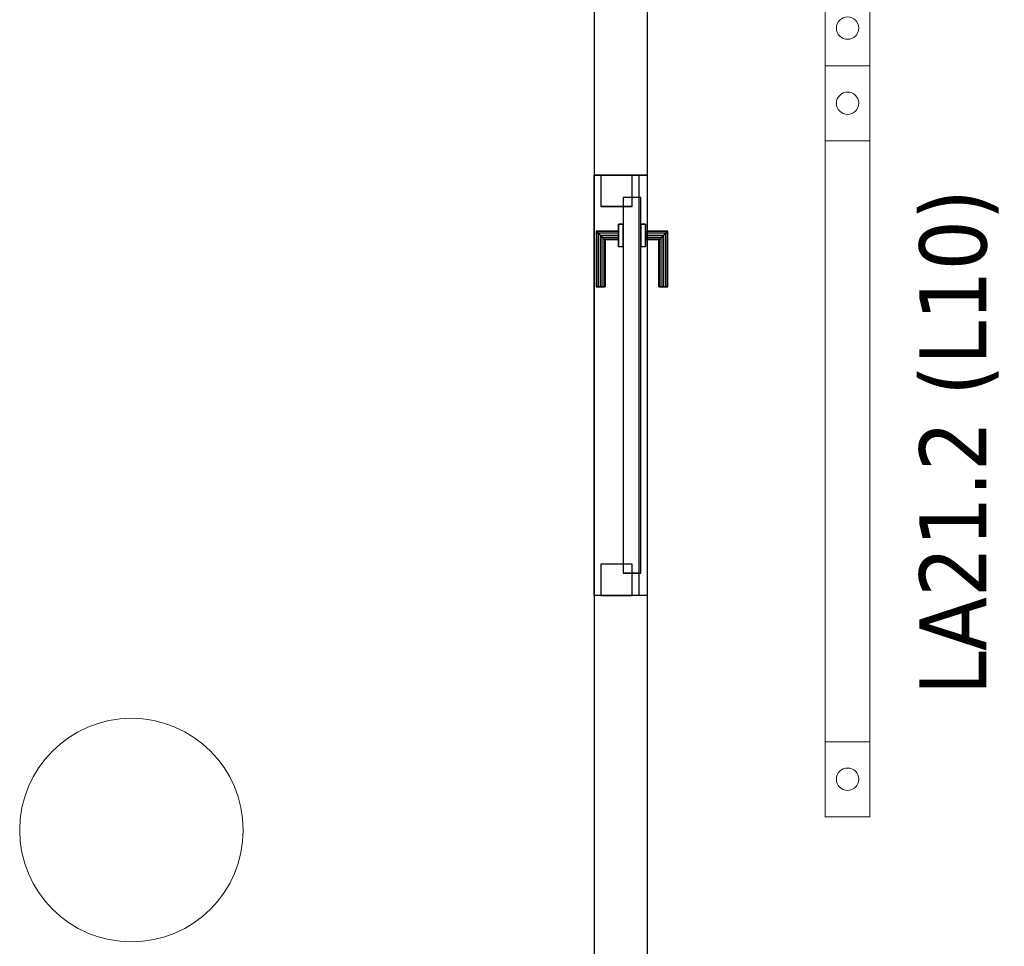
# Model space of a CAD drawing. Header units: metres. Extents: x 391.1 to 427.5, y 12.8 to 28.4.
# Tile 34 of 218: x 405.6 to 407.8, y 17.5 to 19.6. Entities that reach past the tile are written whole.
import ezdxf

# ---------------------------------------------------------------- set-up
doc = ezdxf.new("R2010")
doc.units = ezdxf.units.M
doc.layers.add('01_CARPINTERIA', color=5, linetype='Continuous', lineweight=25, true_color=0x0000ff)
for name, color, linetype, lineweight in [('A-COLS-____-MCUT', 7, 'Continuous', 18), ('A-COLS-____-OTLN', 7, 'Continuous', 18), ('A-DETL-GENF-OTLN', 7, 'Continuous', 18), ('A-GENM-____-OTLN', 7, 'Continuous', 18), ('A-WALL-____-MCUT', 7, 'Continuous', 25), ('A-WALL-____-OTLN', 7, 'Continuous', 25), ('E-LITE-EQPM-IDEN', 7, 'Continuous', 30)]:
    doc.layers.add(name, color=color, linetype=linetype, lineweight=lineweight)
doc.styles.add('Tahoma_4', font='tahoma.ttf', dxfattribs={"height": 0.15})

# ---------------------------------------------------------------- blocks, each defined once
blk = doc.blocks.new('Family - LONDR55-XX_ZZ-ARQ-CAA-M3D-Londres55-152019-03_ENLLUMENAT_P0A')
at = {"layer": '01_CARPINTERIA', "color": 161, "true_color": 0xaaaaff}
for p, q in [((0.1263, 0.1487), (0.125, 0.15)), ((0.125, 0.15), (0.125, 0.1)), ((0.125, 0.15), (0.1263, 0.1487)), ((0.25, 0.15), (0.125, 0.15)), ((0.13, 0.145), (0.1263, 0.1487)), ((0.1263, 0.1487), (0.1263, 0.1)), ((0.1263, 0.1487), (0.1263, 0.1)), ((0.1263, 0.1487), (0.13, 0.145)), ((0.25, 0.1487), (0.1263, 0.1487)), ((0.25, 0.1487), (0.1263, 0.1487)), ((0.135, 0.14), (0.13, 0.145)), ((0.13, 0.145), (0.13, 0.1)), ((0.13, 0.145), (0.13, 0.1)), ((0.13, 0.145), (0.135, 0.14)), ((0.25, 0.145), (0.13, 0.145)), ((0.25, 0.145), (0.13, 0.145)), ((0.135, 0.1), (0.135, 0.14)), ((0.135, 0.14), (0.135, 0.1)), ((0.135, 0.14), (0.14, 0.135)), ((0.14, 0.135), (0.135, 0.14)), ((0.135, 0.14), (0.25, 0.14)), ((0.25, 0.14), (0.135, 0.14)), ((0.14, 0.135), (0.14, 0.1)), ((0.14, 0.135), (0.1437, 0.1313)), ((0.1437, 0.1313), (0.14, 0.135)), ((0.14, 0.135), (0.14, 0.1)), ((0.25, 0.135), (0.14, 0.135)), ((0.25, 0.135), (0.14, 0.135)), ((0.25, 0.1487), (0.25, 0.15)), ((0.25, 0.15), (0.25, 0.1487)), ((0.25, 0.145), (0.25, 0.1487)), ((0.25, 0.1487), (0.25, 0.145)), ((0.25, 0.145), (0.25, 0.14)), ((0.25, 0.14), (0.25, 0.145)), ((0.25, 0.14), (0.25, 0.135)), ((0.25, 0.135), (0.25, 0.14)), ((0.25, 0.135), (0.25, 0.1313)), ((0.25, 0.1313), (0.25, 0.135)), ((0.1437, 0.1313), (0.1437, 0.1)), ((0.1437, 0.1313), (0.145, 0.13)), ((0.145, 0.13), (0.1437, 0.1313)), ((0.1437, 0.1313), (0.1437, 0.1)), ((0.25, 0.1313), (0.1437, 0.1313)), ((0.25, 0.1313), (0.1437, 0.1313)), ((0.145, 0.13), (0.145, 0.1)), ((0.25, 0.13), (0.145, 0.13)), ((0.25, 0.1313), (0.25, 0.13)), ((0.25, 0.13), (0.25, 0.1313)), ((0.89, 0.09), (0.05, 0.09)), ((0.05, 0.09), (0.05, 0.05)), ((0.89, 0.09), (0.05, 0.09)), ((0.05, 0.09), (0.05, 0.05)), ((0.16, 0.1), (0.11, 0.1)), ((0.11, 0.1), (0.16, 0.1)), ((0.11, 0.1), (0.11, 0.09)), ((0.11, 0.09), (0.11, 0.1)), ((0.16, 0.09), (0.11, 0.09)), ((0.11, 0.09), (0.16, 0.09)), ((0.1263, 0.1), (0.125, 0.1)), ((0.125, 0.1), (0.1263, 0.1)), ((0.13, 0.1), (0.1263, 0.1)), ((0.1263, 0.1), (0.13, 0.1)), ((0.135, 0.1), (0.13, 0.1)), ((0.13, 0.1), (0.135, 0.1)), ((0.14, 0.1), (0.135, 0.1)), ((0.135, 0.1), (0.14, 0.1)), ((0.14, 0.1), (0.1437, 0.1)), ((0.1437, 0.1), (0.14, 0.1)), ((0.1437, 0.1), (0.145, 0.1)), ((0.145, 0.1), (0.1437, 0.1)), ((0.16, 0.1), (0.16, 0.09)), ((0.16, 0.1), (0.16, 0.09)), ((0.89, 0.05), (0.89, 0.09)), ((0.89, 0.09), (0.89, 0.05)), ((0.07, 0.07), (0, 0.07)), ((0, 0.07), (0, 0)), ((0.07, 0.07), (0, 0.07)), ((0, 0.07), (0, 0)), ((0.07, 0), (0.07, 0.07)), ((0.07, 0.07), (0.07, 0)), ((0.94, 0.07), (0.87, 0.07)), ((0.87, 0.07), (0.87, 0)), ((0.94, 0.07), (0.87, 0.07)), ((0.87, 0.07), (0.87, 0)), ((0.94, 0), (0.94, 0.07)), ((0.94, 0.07), (0.94, 0)), ((0.05, 0.05), (0.89, 0.05)), ((0.05, 0.05), (0.89, 0.05)), ((0.11, 0.05), (0.16, 0.05)), ((0.16, 0.05), (0.11, 0.05)), ((0.11, 0.05), (0.11, 0.04)), ((0.11, 0.04), (0.11, 0.05)), ((0.16, 0.05), (0.16, 0.04)), ((0.16, 0.05), (0.16, 0.04)), ((0.11, 0.04), (0.16, 0.04)), ((0.16, 0.04), (0.11, 0.04)), ((0.1263, 0.04), (0.125, 0.04)), ((0.125, 0.04), (0.1263, 0.04)), ((0.125, 0.04), (0.125, -0.01)), ((0.13, 0.04), (0.1263, 0.04)), ((0.1263, 0.04), (0.13, 0.04)), ((0.1263, 0.04), (0.1263, -0.0087)), ((0.1263, 0.04), (0.1263, -0.0087)), ((0.13, 0.04), (0.135, 0.04)), ((0.135, 0.04), (0.13, 0.04)), ((0.13, 0.04), (0.13, -0.005)), ((0.13, 0.04), (0.13, -0.005)), ((0.135, 0.04), (0.14, 0.04)), ((0.14, 0.04), (0.135, 0.04)), ((0.135, 0), (0.135, 0.04)), ((0.135, 0.04), (0.135, 0)), ((0.14, 0.04), (0.1437, 0.04)), ((0.1437, 0.04), (0.14, 0.04)), ((0.14, 0.04), (0.14, 0.005)), ((0.14, 0.04), (0.14, 0.005)), ((0.1437, 0.04), (0.145, 0.04)), ((0.145, 0.04), (0.1437, 0.04)), ((0.1437, 0.04), (0.1437, 0.0087)), ((0.1437, 0.04), (0.1437, 0.0087)), ((0.145, 0.04), (0.145, 0.01)), ((0, 0), (0.07, 0)), ((0, 0), (0.07, 0)), ((0.13, -0.005), (0.135, 0)), ((0.135, 0), (0.13, -0.005)), ((0.14, 0.005), (0.135, 0)), ((0.135, 0), (0.14, 0.005)), ((0.25, 0), (0.135, 0)), ((0.135, 0), (0.25, 0)), ((0.1437, 0.0087), (0.14, 0.005)), ((0.14, 0.005), (0.1437, 0.0087)), ((0.14, 0.005), (0.25, 0.005)), ((0.14, 0.005), (0.25, 0.005)), ((0.145, 0.01), (0.1437, 0.0087)), ((0.1437, 0.0087), (0.145, 0.01)), ((0.1437, 0.0087), (0.25, 0.0087)), ((0.1437, 0.0087), (0.25, 0.0087)), ((0.145, 0.01), (0.25, 0.01)), ((0.25, 0.0087), (0.25, 0.01)), ((0.25, 0.01), (0.25, 0.0087)), ((0.25, 0.005), (0.25, 0.0087)), ((0.25, 0.0087), (0.25, 0.005)), ((0.25, 0.005), (0.25, 0)), ((0.25, 0), (0.25, 0.005)), ((0.25, 0), (0.25, -0.005)), ((0.25, -0.005), (0.25, 0)), ((0.87, 0), (0.94, 0)), ((0.87, 0), (0.94, 0)), ((0.125, -0.01), (0.1263, -0.0087)), ((0.1263, -0.0087), (0.125, -0.01)), ((0.125, -0.01), (0.25, -0.01)), ((0.1263, -0.0087), (0.13, -0.005)), ((0.13, -0.005), (0.1263, -0.0087)), ((0.1263, -0.0087), (0.25, -0.0087)), ((0.1263, -0.0087), (0.25, -0.0087)), ((0.13, -0.005), (0.25, -0.005)), ((0.13, -0.005), (0.25, -0.005)), ((0.25, -0.005), (0.25, -0.0087)), ((0.25, -0.0087), (0.25, -0.005)), ((0.25, -0.0087), (0.25, -0.01)), ((0.25, -0.01), (0.25, -0.0087))]:
    blk.add_line(p, q, dxfattribs=at)
blk = doc.blocks.new('Family - Porta PA-152020-03_ENLLUMENAT_P0A')
blk.add_blockref('Family - LONDR55-XX_ZZ-ARQ-CAA-M3D-Londres55-152019-03_ENLLUMENAT_P0A', (0, 0))
blk = doc.blocks.new('Family - Pilar PA-152069-03_ENLLUMENAT_P0A')
at = {"layer": 'A-COLS-____-MCUT', "color": 253, "true_color": 0xaaaaaa}
for start, end in [(360, 180), (180, 360)]:
    blk.add_arc((0.25, 0.25), 0.25, start, end, dxfattribs=at)
at = {"layer": 'A-COLS-____-OTLN', "color": 253, "true_color": 0xaaaaaa}
for start, end in [(360, 180), (180, 360)]:
    blk.add_arc((0.25, 0.25), 0.25, start, end, dxfattribs=at)
blk = doc.blocks.new('Family - Evans PA-152290-03_ENLLUMENAT_P0A')
at = {"layer": 'A-WALL-____-MCUT', "color": 253, "true_color": 0xaaaaaa}
for p, q in [((0.8049, 0.12), (0, 0.12)), ((0.8049, 0), (0.8049, 0.12)), ((1.7449, 0.12), (1.7449, 0)), ((5.7985, 0.12), (1.7449, 0.12)), ((0, 0), (0.8049, 0)), ((1.7449, 0), (5.7528, 0))]:
    blk.add_line(p, q, dxfattribs=at)
at = {"layer": 'A-WALL-____-OTLN', "color": 253, "true_color": 0xaaaaaa}
for p, q in [((5.7985, 0.12), (0, 0.12)), ((0.8049, 0), (0.8049, 0.12)), ((1.7449, 0.12), (0.8049, 0.12)), ((1.7449, 0), (1.7449, 0.12)), ((0, 0), (5.7528, 0)), ((0.8049, 0), (1.7449, 0))]:
    blk.add_line(p, q, dxfattribs=at)
at = {"layer": 'A-WALL-____-OTLN', "color": 253, "lineweight": 18, "true_color": 0xaaaaaa}
blk.add_line((0, 0), (5.7528, 0), dxfattribs=at)
blk = doc.blocks.new('Family - Nicho en muro-152292-03_ENLLUMENAT_P0A')
at = {"layer": 'A-GENM-____-OTLN', "color": 253, "true_color": 0xaaaaaa}
for p, q in [((406.9919, 19.2645), (406.8719, 19.2645)), ((406.8719, 19.2645), (406.8719, 18.3245)), ((406.8719, 18.3245), (406.8719, 19.2645)), ((406.8719, 19.2645), (406.9919, 19.2645)), ((406.9919, 18.3245), (406.9919, 19.2645)), ((406.9919, 19.2645), (406.9919, 18.3245)), ((406.8719, 18.3245), (406.9919, 18.3245)), ((406.8719, 18.3245), (406.9919, 18.3245))]:
    blk.add_line(p, q, dxfattribs=at)
blk = doc.blocks.new('Family - Evans PA-152593-03_ENLLUMENAT_P0A')
at = {"layer": 'A-WALL-____-OTLN', "color": 253, "true_color": 0xaaaaaa}
for p, q in [((0, 0.1), (0.94, 0.1)), ((0, 0), (0, 0.1)), ((0, 0.1), (0.94, 0.1)), ((0, 0), (0, 0.1)), ((0.94, 0.1), (0.94, 0)), ((0.94, 0.1), (0.94, 0)), ((0.94, 0), (0, 0)), ((0.94, 0), (0, 0))]:
    blk.add_line(p, q, dxfattribs=at)
at = {"layer": 'A-WALL-____-OTLN', "color": 253, "lineweight": 18, "true_color": 0xaaaaaa}
blk.add_line((0, 0), (0.94, 0), dxfattribs=at)
blk = doc.blocks.new('Family - Vano puerta-152595-03_ENLLUMENAT_P0A')
at = {"layer": 'A-GENM-____-OTLN', "color": 253, "true_color": 0xaaaaaa}
for p, q in [((406.9719, 19.2645), (406.8719, 19.2645)), ((406.8719, 19.2645), (406.8719, 18.3245)), ((406.9719, 19.2645), (406.8719, 19.2645)), ((406.8719, 18.3245), (406.8719, 19.2645)), ((406.9719, 18.3245), (406.9719, 19.2645)), ((406.9719, 19.2645), (406.9719, 18.3245)), ((406.8719, 18.3245), (406.9719, 18.3245)), ((406.9719, 18.3245), (406.8719, 18.3245))]:
    blk.add_line(p, q, dxfattribs=at)
blk = doc.blocks.new('LONDR55-XX_ZZ-ARQ-CAA-M3D-Londres55_ifc-1-03_ENLLUMENAT_P0A')
at = {"layer": '01_CARPINTERIA', "color": 253, "lineweight": 18, "true_color": 0xaaaaaa, "rotation": 270}
blk.add_blockref('Family - Porta PA-152020-03_ENLLUMENAT_P0A', (406.8869, 19.2645), dxfattribs=at)
at = {"layer": 'A-COLS-____-OTLN', "color": 253, "lineweight": 18, "true_color": 0xaaaaaa}
blk.add_blockref('Family - Pilar PA-152069-03_ENLLUMENAT_P0A', (405.5871, 17.5495), dxfattribs=at)
at = {"layer": 'A-GENM-____-OTLN', "color": 253, "lineweight": 18, "true_color": 0xaaaaaa}
for name in ['Family - Nicho en muro-152292-03_ENLLUMENAT_P0A', 'Family - Vano puerta-152595-03_ENLLUMENAT_P0A']:
    blk.add_blockref(name, (0, 0), dxfattribs=at)
at = {"layer": 'A-WALL-____-OTLN', "color": 253, "lineweight": 18, "true_color": 0xaaaaaa}
for name, p, rotation in [('Family - Evans PA-152290-03_ENLLUMENAT_P0A', (406.9919, 17.5196), 90), ('Family - Evans PA-152593-03_ENLLUMENAT_P0A', (406.8719, 19.2645), 270)]:
    blk.add_blockref(name, p, dxfattribs=dict(at, rotation=rotation))
blk = doc.blocks.new('ZYR_06_02_05 LLuminària Suspesa - L10-850708-03_ENLLUMENAT_P0A')
at = {"layer": 'A-DETL-GENF-OTLN', "color": 92, "true_color": 0x00c400}
for p, q in [((-0.84, 0.05), (0.84, 0.05)), ((-0.84, -0.05), (-0.84, 0.05)), ((-0.672, 0.05), (-0.672, -0.05)), ((0.672, 0.05), (0.672, -0.05)), ((0.84, 0.05), (0.84, -0.05)), ((0.84, -0.05), (-0.84, -0.05))]:
    blk.add_line(p, q, dxfattribs=at)
for centre in [(-0.756, 0), (0.756, 0)]:
    blk.add_circle(centre, 0.025, dxfattribs=at)

msp = doc.modelspace()

# ---------------------------------------------------------------- block references
at = {"lineweight": 5}
msp.add_blockref('LONDR55-XX_ZZ-ARQ-CAA-M3D-Londres55_ifc-1-03_ENLLUMENAT_P0A', (0, 0), dxfattribs=at)
at = {"layer": 'A-DETL-GENF-OTLN', "color": 92, "true_color": 0x00c400, "rotation": 269.9999999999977}
for p in [(407.4392, 20.3493), (407.4392, 18.6693)]:
    msp.add_blockref('ZYR_06_02_05 LLuminària Suspesa - L10-850708-03_ENLLUMENAT_P0A', p, dxfattribs=at)

# ---------------------------------------------------------------- texts
at = {"layer": 'E-LITE-EQPM-IDEN', "insert": (407.5997, 18.1013), "char_height": 0.15, "width": 1.382911, "attachment_point": 1, "rotation": 90, "style": 'Tahoma_4'}
msp.add_mtext('LA21.2 (L10)', dxfattribs=at)

doc.saveas('drawing.dxf')
